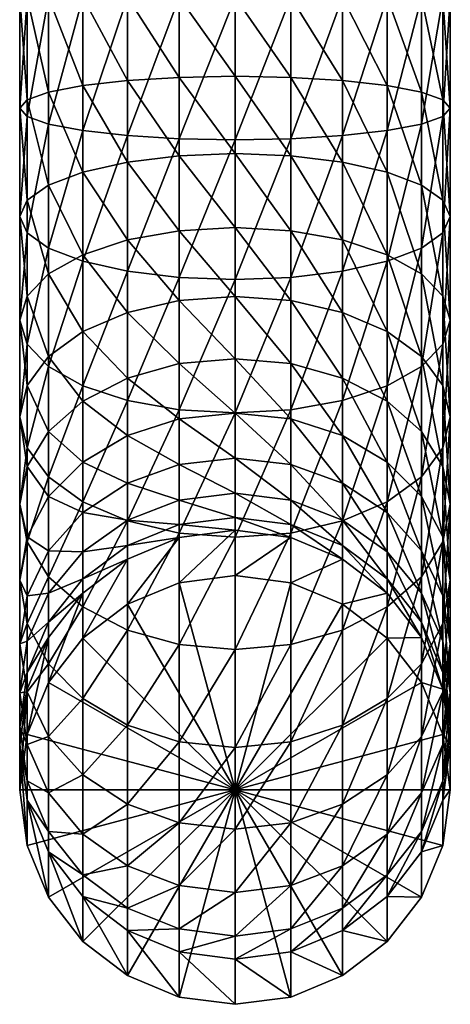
# Model space of a CAD drawing. Extents: x -0.025 to 0.036, y -0.217 to 0.043.
# Tile 1 of 256: x -0.013 to 0.01, y -0.217 to -0.164. Entities that reach past the tile are written whole.
import ezdxf

# ---------------------------------------------------------------- set-up
doc = ezdxf.new("R2010")
doc.units = 0
doc.layers.add('mesh', color=7, linetype='CONTINUOUS')

msp = doc.modelspace()

# ---------------------------------------------------------------- meshes
at = {"layer": 'mesh'}
mesh = msp.add_polyface(dxfattribs=at)
corners = [(0.009755, -0.163056, 0.304798), (0.009755, -0.009056, 0.304798), (0.010146, -0.163056, 0.301829), (0.008609, -0.163056, 0.307566), (0.008609, -0.009056, 0.307566), (0.006785, -0.163056, 0.309943), (0.006785, -0.009056, 0.309943), (0.004408, -0.163056, 0.311766), (0.004408, -0.009056, 0.311766), (0.001641, -0.163056, 0.312913), (0.001641, -0.009056, 0.312913), (-0.001329, -0.163056, 0.313304), (-0.001329, -0.009056, 0.313304), (-0.004299, -0.163056, 0.312913), (-0.004299, -0.009056, 0.312913), (-0.007067, -0.163056, 0.311766), (-0.007067, -0.009056, 0.311766), (-0.009443, -0.163056, 0.309943), (-0.009443, -0.009056, 0.309943), (-0.011267, -0.163056, 0.307566), (-0.011267, -0.009056, 0.307566), (-0.012413, -0.163056, 0.304798), (-0.012413, -0.009056, 0.304798), (0.001641, -0.167329, 0.290427), (-0.001329, -0.163056, 0.290354), (-0.001329, -0.167271, 0.29004), (0.001641, -0.163056, 0.290745), (0.004408, -0.167498, 0.291561), (0.004408, -0.163056, 0.291891), (0.006785, -0.167768, 0.293364), (0.006785, -0.163056, 0.293714), (0.008609, -0.168119, 0.295715), (0.008609, -0.163056, 0.296091), (0.009755, -0.168528, 0.298452), (0.009755, -0.163056, 0.298859), (0.010146, -0.168967, 0.301389), (0.009755, -0.169405, 0.304327), (0.008609, -0.169814, 0.307064), (0.006785, -0.170166, 0.309414), (0.004408, -0.170435, 0.311218), (0.001641, -0.170605, 0.312352), (-0.001329, -0.170662, 0.312738), (-0.004299, -0.170605, 0.312352), (-0.007067, -0.170435, 0.311218), (-0.009443, -0.170166, 0.309414), (-0.011267, -0.169814, 0.307064), (-0.012413, -0.169405, 0.304327), (-0.012804, -0.168967, 0.301389), (-0.012804, -0.163056, 0.301829), (-0.012413, -0.168528, 0.298452), (-0.012413, -0.163056, 0.298859), (-0.011267, -0.168119, 0.295715), (-0.011267, -0.163056, 0.296091), (-0.009443, -0.167768, 0.293364), (-0.009443, -0.163056, 0.293714), (-0.007067, -0.167498, 0.291561), (-0.007067, -0.163056, 0.291891), (-0.004299, -0.167329, 0.290427), (-0.004299, -0.163056, 0.290745)]
mesh.append_faces([[corners[k] for k in face] for face in [(0, 1, 2, 2), (3, 4, 0, 0), (5, 6, 3, 3), (7, 8, 5, 5), (9, 10, 7, 7), (11, 12, 9, 9), (13, 14, 11, 11), (15, 16, 13, 13), (17, 18, 15, 15), (19, 20, 17, 17), (21, 22, 19, 19), (23, 24, 25, 25), (23, 26, 24, 24), (27, 26, 23, 23), (27, 28, 26, 26), (29, 28, 27, 27), (29, 30, 28, 28), (31, 32, 30, 30), (33, 34, 32, 32), (35, 2, 34, 34), (36, 0, 2, 2), (37, 3, 0, 0), (38, 5, 3, 3), (39, 7, 5, 5), (40, 9, 7, 7), (41, 11, 9, 9), (42, 13, 11, 11), (43, 15, 13, 13), (44, 17, 15, 15), (45, 19, 17, 17), (46, 21, 19, 19), (47, 48, 21, 21), (49, 50, 48, 48), (51, 52, 50, 50), (53, 54, 52, 52), (55, 56, 54, 54), (57, 56, 55, 55), (57, 58, 56, 56), (25, 58, 57, 57), (25, 24, 58, 58)]])
mesh = msp.add_polyface(dxfattribs=at)
corners = [(0.001641, -0.171508, 0.289482), (-0.001329, -0.167271, 0.29004), (-0.001329, -0.171394, 0.289108), (0.001641, -0.167329, 0.290427), (0.004408, -0.171843, 0.290578), (0.004408, -0.167498, 0.291561), (0.006785, -0.172376, 0.292322), (0.006785, -0.167768, 0.293364), (0.008609, -0.173071, 0.294595), (0.008609, -0.168119, 0.295715), (0.009755, -0.17388, 0.297241), (0.009755, -0.168528, 0.298452), (0.010146, -0.174748, 0.300082), (0.010146, -0.168967, 0.301389), (0.009755, -0.175616, 0.302922), (0.009755, -0.169405, 0.304327), (-0.012413, -0.175616, 0.302922), (-0.012413, -0.169405, 0.304327), (-0.011267, -0.169814, 0.307064), (-0.012804, -0.174748, 0.300082), (-0.012804, -0.168967, 0.301389), (-0.012413, -0.17388, 0.297241), (-0.012413, -0.168528, 0.298452), (-0.011267, -0.173071, 0.294595), (-0.011267, -0.168119, 0.295715), (-0.009443, -0.172376, 0.292322), (-0.009443, -0.167768, 0.293364), (-0.007067, -0.171843, 0.290578), (-0.007067, -0.167498, 0.291561), (-0.004299, -0.171508, 0.289482), (-0.004299, -0.167329, 0.290427), (0.006785, -0.163056, 0.293714), (0.008609, -0.163056, 0.296091), (0.009755, -0.163056, 0.298859), (0.010146, -0.163056, 0.301829), (0.008609, -0.169814, 0.307064), (0.009755, -0.163056, 0.304798), (0.006785, -0.170166, 0.309414), (0.008609, -0.163056, 0.307566), (0.004408, -0.170435, 0.311218), (0.006785, -0.163056, 0.309943), (0.001641, -0.170605, 0.312352), (0.004408, -0.163056, 0.311766), (-0.001329, -0.170662, 0.312738), (0.001641, -0.163056, 0.312913), (-0.004299, -0.170605, 0.312352), (-0.001329, -0.163056, 0.313304), (-0.007067, -0.170435, 0.311218), (-0.004299, -0.163056, 0.312913), (-0.009443, -0.170166, 0.309414), (-0.007067, -0.163056, 0.311766), (-0.009443, -0.163056, 0.309943), (-0.011267, -0.163056, 0.307566), (-0.012413, -0.163056, 0.304798), (-0.012804, -0.163056, 0.301829), (-0.012413, -0.163056, 0.298859), (-0.011267, -0.163056, 0.296091), (-0.009443, -0.163056, 0.293714)]
mesh.append_faces([[corners[k] for k in face] for face in [(0, 1, 2, 2), (0, 3, 1, 1), (4, 3, 0, 0), (4, 5, 3, 3), (6, 5, 4, 4), (6, 7, 5, 5), (8, 9, 7, 7), (10, 11, 9, 9), (12, 13, 11, 11), (14, 15, 13, 13), (16, 17, 18, 18), (19, 20, 17, 17), (21, 22, 20, 20), (23, 24, 22, 22), (25, 26, 24, 24), (27, 26, 25, 25), (27, 28, 26, 26), (29, 28, 27, 27), (29, 30, 28, 28), (2, 30, 29, 29), (2, 1, 30, 30), (9, 31, 7, 7), (11, 32, 9, 9), (13, 33, 11, 11), (15, 34, 13, 13), (35, 36, 15, 15), (37, 38, 35, 35), (39, 40, 37, 37), (41, 42, 39, 39), (43, 44, 41, 41), (45, 46, 43, 43), (47, 48, 45, 45), (49, 50, 47, 47), (18, 51, 49, 49), (17, 52, 18, 18), (20, 53, 17, 17), (22, 54, 20, 20), (24, 55, 22, 22), (26, 56, 24, 24), (28, 57, 26, 26)]])
mesh = msp.add_polyface(dxfattribs=at)
corners = [(0.001641, -0.179222, 0.285803), (-0.001329, -0.175333, 0.287576), (-0.001329, -0.179003, 0.285479), (0.001641, -0.175502, 0.287929), (0.004408, -0.179863, 0.286754), (0.004408, -0.175995, 0.288964), (0.006785, -0.180882, 0.288266), (0.006785, -0.17678, 0.29061), (0.008609, -0.182211, 0.290236), (0.008609, -0.177803, 0.292755), (0.009755, -0.183758, 0.292531), (0.009755, -0.178994, 0.295253), (-0.001329, -0.171394, 0.289108), (0.001641, -0.171508, 0.289482), (0.004408, -0.171843, 0.290578), (0.006785, -0.172376, 0.292322), (0.008609, -0.173071, 0.294595), (0.009755, -0.17388, 0.297241), (0.010146, -0.180272, 0.297934), (0.010146, -0.174748, 0.300082), (0.009755, -0.181551, 0.300614), (0.009755, -0.175616, 0.302922), (0.008609, -0.182742, 0.303113), (0.008609, -0.176425, 0.305568), (0.006785, -0.183765, 0.305258), (0.006785, -0.17712, 0.307841), (0.004408, -0.18455, 0.306904), (0.004408, -0.177653, 0.309585), (0.001641, -0.185043, 0.307939), (0.001641, -0.177988, 0.310681), (-0.001329, -0.185211, 0.308291), (-0.001329, -0.178102, 0.311055), (0.006785, -0.167768, 0.293364), (0.008609, -0.168119, 0.295715), (0.009755, -0.168528, 0.298452), (0.010146, -0.168967, 0.301389), (0.009755, -0.169405, 0.304327), (0.008609, -0.169814, 0.307064), (0.006785, -0.170166, 0.309414), (0.004408, -0.170435, 0.311218), (0.001641, -0.170605, 0.312352), (-0.001329, -0.170662, 0.312738)]
mesh.append_faces([[corners[k] for k in face] for face in [(0, 1, 2, 2), (0, 3, 1, 1), (4, 3, 0, 0), (4, 5, 3, 3), (6, 5, 4, 4), (6, 7, 5, 5), (8, 9, 7, 7), (10, 11, 9, 9), (3, 12, 1, 1), (3, 13, 12, 12), (5, 13, 3, 3), (5, 14, 13, 13), (7, 14, 5, 5), (7, 15, 14, 14), (9, 15, 7, 7), (9, 16, 15, 15), (11, 16, 9, 9), (11, 17, 16, 16), (18, 17, 11, 11), (18, 19, 17, 17), (20, 19, 18, 18), (20, 21, 19, 19), (22, 23, 21, 21), (24, 25, 23, 23), (26, 27, 25, 25), (28, 29, 27, 27), (30, 31, 29, 29), (16, 32, 15, 15), (17, 33, 16, 16), (19, 34, 17, 17), (21, 35, 19, 19), (23, 36, 21, 21), (23, 37, 36, 36), (25, 37, 23, 23), (25, 38, 37, 37), (27, 38, 25, 25), (27, 39, 38, 38), (29, 39, 27, 27), (29, 40, 39, 39), (31, 40, 29, 29), (31, 41, 40, 40)]])
mesh = msp.add_polyface(dxfattribs=at)
corners = [(-0.011267, -0.182211, 0.290236), (-0.011267, -0.177803, 0.292755), (-0.012413, -0.178994, 0.295253), (-0.009443, -0.180882, 0.288266), (-0.009443, -0.17678, 0.29061), (-0.007067, -0.179863, 0.286754), (-0.007067, -0.175995, 0.288964), (-0.004299, -0.179222, 0.285803), (-0.004299, -0.175502, 0.287929), (-0.001329, -0.179003, 0.285479), (-0.001329, -0.175333, 0.287576), (-0.004299, -0.185043, 0.307939), (-0.004299, -0.177988, 0.310681), (-0.001329, -0.178102, 0.311055), (-0.007067, -0.18455, 0.306904), (-0.007067, -0.177653, 0.309585), (-0.009443, -0.183765, 0.305258), (-0.009443, -0.17712, 0.307841), (-0.011267, -0.182742, 0.303113), (-0.011267, -0.176425, 0.305568), (-0.012413, -0.181551, 0.300614), (-0.012413, -0.175616, 0.302922), (-0.012804, -0.180272, 0.297934), (-0.012804, -0.174748, 0.300082), (-0.012413, -0.17388, 0.297241), (-0.011267, -0.173071, 0.294595), (-0.009443, -0.172376, 0.292322), (-0.007067, -0.171843, 0.290578), (-0.004299, -0.171508, 0.289482), (-0.001329, -0.171394, 0.289108), (-0.001329, -0.170662, 0.312738), (-0.004299, -0.170605, 0.312352), (-0.007067, -0.170435, 0.311218), (-0.009443, -0.170166, 0.309414), (-0.011267, -0.169814, 0.307064), (-0.012413, -0.169405, 0.304327), (-0.012804, -0.168967, 0.301389), (-0.012413, -0.168528, 0.298452), (-0.011267, -0.168119, 0.295715)]
mesh.append_faces([[corners[k] for k in face] for face in [(0, 1, 2, 2), (3, 4, 1, 1), (5, 4, 3, 3), (5, 6, 4, 4), (7, 6, 5, 5), (7, 8, 6, 6), (9, 8, 7, 7), (9, 10, 8, 8), (11, 12, 13, 13), (14, 15, 12, 12), (16, 17, 15, 15), (18, 19, 17, 17), (20, 21, 19, 19), (22, 21, 20, 20), (22, 23, 21, 21), (2, 23, 22, 22), (2, 24, 23, 23), (1, 24, 2, 2), (1, 25, 24, 24), (4, 25, 1, 1), (4, 26, 25, 25), (6, 26, 4, 4), (6, 27, 26, 26), (8, 27, 6, 6), (8, 28, 27, 27), (10, 28, 8, 8), (10, 29, 28, 28), (12, 30, 13, 13), (12, 31, 30, 30), (15, 31, 12, 12), (15, 32, 31, 31), (17, 32, 15, 15), (17, 33, 32, 32), (19, 33, 17, 17), (19, 34, 33, 33), (21, 34, 19, 19), (23, 35, 21, 21), (24, 36, 23, 23), (25, 37, 24, 24), (26, 38, 25, 25)]])
mesh = msp.add_polyface(dxfattribs=at)
corners = [(0.001641, -0.187967, 0.276511), (0.001641, -0.185524, 0.280031), (-0.001329, -0.18522, 0.279784), (0.004408, -0.188954, 0.277093), (0.004408, -0.186414, 0.280752), (-0.001329, -0.182323, 0.282863), (0.001641, -0.182587, 0.283151), (0.004408, -0.183362, 0.283996), (0.006785, -0.187831, 0.2819), (0.006785, -0.184593, 0.285341), (0.008609, -0.189678, 0.283396), (0.008609, -0.186199, 0.287094), (-0.001329, -0.179003, 0.285479), (0.001641, -0.179222, 0.285803), (0.004408, -0.179863, 0.286754), (0.006785, -0.180882, 0.288266), (0.008609, -0.182211, 0.290236), (0.009755, -0.188068, 0.289134), (0.009755, -0.183758, 0.292531), (0.010146, -0.190074, 0.291324), (0.010146, -0.185419, 0.294993), (0.006785, -0.17678, 0.29061), (0.008609, -0.177803, 0.292755), (0.009755, -0.178994, 0.295253), (0.010146, -0.180272, 0.297934), (0.009755, -0.187079, 0.297456), (0.009755, -0.181551, 0.300614), (0.008609, -0.188626, 0.29975), (0.008609, -0.182742, 0.303113), (0.006785, -0.189955, 0.301721), (0.006785, -0.183765, 0.305258), (0.004408, -0.190975, 0.303233), (0.004408, -0.18455, 0.306904), (0.001641, -0.191616, 0.304183), (0.001641, -0.185043, 0.307939), (-0.001329, -0.191834, 0.304507), (-0.001329, -0.185211, 0.308291), (0.009755, -0.175616, 0.302922), (0.008609, -0.176425, 0.305568), (0.006785, -0.17712, 0.307841), (0.004408, -0.177653, 0.309585), (0.001641, -0.177988, 0.310681)]
mesh.append_faces([[corners[k] for k in face] for face in [(0, 1, 2, 2), (3, 4, 1, 1), (1, 5, 2, 2), (1, 6, 5, 5), (4, 6, 1, 1), (4, 7, 6, 6), (8, 7, 4, 4), (8, 9, 7, 7), (10, 9, 8, 8), (10, 11, 9, 9), (6, 12, 5, 5), (6, 13, 12, 12), (7, 13, 6, 6), (7, 14, 13, 13), (9, 14, 7, 7), (9, 15, 14, 14), (11, 15, 9, 9), (11, 16, 15, 15), (17, 16, 11, 11), (17, 18, 16, 16), (19, 18, 17, 17), (19, 20, 18, 18), (16, 21, 15, 15), (18, 22, 16, 16), (20, 23, 18, 18), (20, 24, 23, 23), (25, 24, 20, 20), (25, 26, 24, 24), (27, 26, 25, 25), (27, 28, 26, 26), (29, 28, 27, 27), (29, 30, 28, 28), (31, 32, 30, 30), (33, 34, 32, 32), (35, 36, 34, 34), (28, 37, 26, 26), (30, 38, 28, 28), (32, 39, 30, 30), (34, 40, 32, 32), (36, 41, 34, 34)]])
mesh = msp.add_polyface(dxfattribs=at)
corners = [(0.001641, -0.187967, 0.276511), (-0.001329, -0.18522, 0.279784), (-0.001329, -0.18763, 0.276312), (-0.004299, -0.187967, 0.276511), (-0.004299, -0.185524, 0.280031), (-0.007067, -0.186414, 0.280752), (-0.009443, -0.187831, 0.2819), (-0.009443, -0.184593, 0.285341), (-0.011267, -0.186199, 0.287094), (-0.007067, -0.183362, 0.283996), (-0.004299, -0.182587, 0.283151), (-0.001329, -0.182323, 0.282863), (-0.012804, -0.190074, 0.291324), (-0.012804, -0.185419, 0.294993), (-0.012413, -0.187079, 0.297456), (-0.012413, -0.188068, 0.289134), (-0.012413, -0.183758, 0.292531), (-0.011267, -0.182211, 0.290236), (-0.009443, -0.180882, 0.288266), (-0.007067, -0.179863, 0.286754), (-0.004299, -0.179222, 0.285803), (-0.001329, -0.179003, 0.285479), (-0.004299, -0.191616, 0.304183), (-0.004299, -0.185043, 0.307939), (-0.001329, -0.185211, 0.308291), (-0.007067, -0.190975, 0.303233), (-0.007067, -0.18455, 0.306904), (-0.009443, -0.189955, 0.301721), (-0.009443, -0.183765, 0.305258), (-0.011267, -0.188626, 0.29975), (-0.011267, -0.182742, 0.303113), (-0.012413, -0.181551, 0.300614), (-0.012804, -0.180272, 0.297934), (-0.012413, -0.178994, 0.295253), (-0.011267, -0.177803, 0.292755), (-0.001329, -0.178102, 0.311055), (-0.004299, -0.177988, 0.310681), (-0.007067, -0.177653, 0.309585), (-0.009443, -0.17712, 0.307841), (-0.011267, -0.176425, 0.305568)]
mesh.append_faces([[corners[k] for k in face] for face in [(0, 1, 2, 2), (3, 4, 5, 5), (2, 4, 3, 3), (2, 1, 4, 4), (6, 7, 8, 8), (5, 7, 6, 6), (5, 9, 7, 7), (4, 9, 5, 5), (4, 10, 9, 9), (1, 10, 4, 4), (1, 11, 10, 10), (12, 13, 14, 14), (15, 16, 13, 13), (8, 16, 15, 15), (8, 17, 16, 16), (7, 17, 8, 8), (7, 18, 17, 17), (9, 18, 7, 7), (9, 19, 18, 18), (10, 19, 9, 9), (10, 20, 19, 19), (11, 20, 10, 10), (11, 21, 20, 20), (22, 23, 24, 24), (25, 26, 23, 23), (27, 28, 26, 26), (29, 30, 28, 28), (14, 30, 29, 29), (14, 31, 30, 30), (13, 31, 14, 14), (13, 32, 31, 31), (16, 32, 13, 13), (16, 33, 32, 32), (17, 33, 16, 16), (18, 34, 17, 17), (23, 35, 24, 24), (26, 36, 23, 23), (28, 37, 26, 26), (30, 38, 28, 28), (31, 39, 30, 30)]])
mesh = msp.add_polyface(dxfattribs=at)
corners = [(-0.011267, -0.197187, 0.264827), (-0.011267, -0.196369, 0.269837), (-0.012413, -0.19906, 0.270484), (-0.009443, -0.194819, 0.264619), (-0.009443, -0.194058, 0.269282), (-0.007067, -0.193003, 0.264459), (-0.012413, -0.197385, 0.27571), (-0.011267, -0.19482, 0.274672), (-0.009443, -0.192616, 0.273781), (-0.012413, -0.194957, 0.28063), (-0.012804, -0.197516, 0.282138), (-0.011267, -0.192573, 0.279225), (-0.009443, -0.190526, 0.278019), (-0.012413, -0.200074, 0.283646), (-0.012413, -0.196444, 0.288877), (-0.011267, -0.198594, 0.290619), (-0.012804, -0.194136, 0.287008), (-0.012413, -0.191828, 0.285138), (-0.011267, -0.189678, 0.283396), (-0.009443, -0.187831, 0.2819), (-0.011267, -0.19395, 0.295555), (-0.009443, -0.195555, 0.297308), (-0.012413, -0.19208, 0.293514), (-0.012804, -0.190074, 0.291324), (-0.012413, -0.188068, 0.289134), (-0.011267, -0.186199, 0.287094), (-0.009443, -0.189955, 0.301721), (-0.011267, -0.188626, 0.29975), (-0.012413, -0.187079, 0.297456), (-0.012804, -0.185419, 0.294993), (-0.009443, -0.183765, 0.305258), (-0.011267, -0.199593, 0.237432), (-0.009443, -0.197225, 0.237224)]
mesh.append_faces([[corners[k] for k in face] for face in [(0, 1, 2, 2), (3, 1, 0, 0), (3, 4, 1, 1), (5, 4, 3, 3), (1, 6, 2, 2), (1, 7, 6, 6), (4, 7, 1, 1), (4, 8, 7, 7), (6, 9, 10, 10), (7, 9, 6, 6), (7, 11, 9, 9), (8, 11, 7, 7), (8, 12, 11, 11), (13, 14, 15, 15), (10, 16, 14, 14), (9, 16, 10, 10), (9, 17, 16, 16), (11, 17, 9, 9), (11, 18, 17, 17), (12, 18, 11, 11), (12, 19, 18, 18), (15, 20, 21, 21), (14, 20, 15, 15), (14, 22, 20, 20), (16, 22, 14, 14), (16, 23, 22, 22), (17, 23, 16, 16), (17, 24, 23, 23), (18, 24, 17, 17), (18, 25, 24, 24), (19, 25, 18, 18), (20, 26, 21, 21), (20, 27, 26, 26), (22, 27, 20, 20), (22, 28, 27, 27), (23, 28, 22, 22), (24, 29, 23, 23), (27, 30, 26, 26), (31, 3, 0, 0), (32, 3, 31, 31)]])
mesh = msp.add_polyface(dxfattribs=at)
corners = [(0.001641, -0.191861, 0.264359), (0.001641, -0.191171, 0.268588), (-0.001329, -0.19079, 0.268496), (0.004408, -0.193003, 0.264459), (0.004408, -0.192285, 0.268856), (-0.001329, -0.189501, 0.272521), (0.001641, -0.189863, 0.272668), (0.004408, -0.190926, 0.273098), (0.006785, -0.194058, 0.269282), (0.006785, -0.192616, 0.273781), (-0.001329, -0.18763, 0.276312), (0.001641, -0.187967, 0.276511), (0.004408, -0.188954, 0.277093), (0.006785, -0.190526, 0.278019), (0.008609, -0.19482, 0.274672), (0.008609, -0.192573, 0.279225), (0.001641, -0.185524, 0.280031), (0.004408, -0.186414, 0.280752), (0.006785, -0.187831, 0.2819), (0.008609, -0.189678, 0.283396), (0.009755, -0.194957, 0.28063), (0.009755, -0.191828, 0.285138), (0.008609, -0.186199, 0.287094), (0.009755, -0.188068, 0.289134), (0.010146, -0.194136, 0.287008), (0.010146, -0.190074, 0.291324), (0.009755, -0.196444, 0.288877), (0.009755, -0.19208, 0.293514), (0.010146, -0.185419, 0.294993), (0.009755, -0.187079, 0.297456), (0.008609, -0.19395, 0.295555), (0.008609, -0.188626, 0.29975), (0.006785, -0.195555, 0.297308), (0.006785, -0.189955, 0.301721), (0.004408, -0.196787, 0.298652), (0.004408, -0.190975, 0.303233), (0.001641, -0.197561, 0.299498), (0.001641, -0.191616, 0.304183), (0.006785, -0.183765, 0.305258), (0.004408, -0.18455, 0.306904), (-0.001329, -0.191834, 0.304507), (0.001641, -0.185043, 0.307939), (-0.001329, -0.193877, 0.23693), (-0.001329, -0.191471, 0.264324), (0.001641, -0.194267, 0.236964)]
mesh.append_faces([[corners[k] for k in face] for face in [(0, 1, 2, 2), (3, 1, 0, 0), (3, 4, 1, 1), (1, 5, 2, 2), (1, 6, 5, 5), (4, 6, 1, 1), (4, 7, 6, 6), (8, 7, 4, 4), (8, 9, 7, 7), (6, 10, 5, 5), (6, 11, 10, 10), (7, 11, 6, 6), (7, 12, 11, 11), (9, 12, 7, 7), (9, 13, 12, 12), (14, 13, 9, 9), (14, 15, 13, 13), (12, 16, 11, 11), (13, 17, 12, 12), (13, 18, 17, 17), (15, 18, 13, 13), (15, 19, 18, 18), (20, 19, 15, 15), (20, 21, 19, 19), (21, 22, 19, 19), (21, 23, 22, 22), (24, 23, 21, 21), (24, 25, 23, 23), (26, 27, 25, 25), (27, 28, 25, 25), (27, 29, 28, 28), (30, 29, 27, 27), (30, 31, 29, 29), (32, 33, 31, 31), (34, 35, 33, 33), (36, 37, 35, 35), (35, 38, 33, 33), (37, 39, 35, 35), (40, 41, 37, 37), (42, 0, 43, 43), (44, 3, 0, 0)]])
mesh = msp.add_polyface(dxfattribs=at)
corners = [(0.001641, -0.191861, 0.264359), (-0.001329, -0.19079, 0.268496), (-0.001329, -0.191471, 0.264324), (-0.007067, -0.193003, 0.264459), (-0.007067, -0.192285, 0.268856), (-0.009443, -0.194058, 0.269282), (-0.004299, -0.191861, 0.264359), (-0.004299, -0.191171, 0.268588), (-0.009443, -0.192616, 0.273781), (-0.007067, -0.190926, 0.273098), (-0.004299, -0.189863, 0.272668), (-0.001329, -0.189501, 0.272521), (-0.009443, -0.190526, 0.278019), (-0.007067, -0.188954, 0.277093), (-0.004299, -0.187967, 0.276511), (-0.001329, -0.18763, 0.276312), (-0.009443, -0.187831, 0.2819), (-0.007067, -0.186414, 0.280752), (-0.007067, -0.201858, 0.293263), (-0.007067, -0.196787, 0.298652), (-0.004299, -0.197561, 0.299498), (-0.009443, -0.200441, 0.292115), (-0.009443, -0.195555, 0.297308), (-0.001329, -0.191834, 0.304507), (-0.001329, -0.197825, 0.299786), (-0.004299, -0.191616, 0.304183), (-0.007067, -0.190975, 0.303233), (-0.009443, -0.189955, 0.301721), (-0.001329, -0.185211, 0.308291), (-0.004299, -0.185043, 0.307939), (-0.007067, -0.18455, 0.306904), (-0.009443, -0.197225, 0.237224), (-0.009443, -0.194819, 0.264619), (-0.007067, -0.195409, 0.237064), (-0.004299, -0.194267, 0.236964), (-0.001329, -0.193877, 0.23693), (-0.001329, -0.205308, 0.237934)]
mesh.append_faces([[corners[k] for k in face] for face in [(0, 1, 2, 2), (3, 4, 5, 5), (6, 4, 3, 3), (6, 7, 4, 4), (2, 7, 6, 6), (2, 1, 7, 7), (4, 8, 5, 5), (4, 9, 8, 8), (7, 9, 4, 4), (7, 10, 9, 9), (1, 10, 7, 7), (1, 11, 10, 10), (9, 12, 8, 8), (9, 13, 12, 12), (10, 13, 9, 9), (10, 14, 13, 13), (11, 14, 10, 10), (11, 15, 14, 14), (13, 16, 12, 12), (13, 17, 16, 16), (14, 17, 13, 13), (18, 19, 20, 20), (21, 22, 19, 19), (20, 23, 24, 24), (20, 25, 23, 23), (19, 25, 20, 20), (19, 26, 25, 25), (22, 26, 19, 19), (22, 27, 26, 26), (25, 28, 23, 23), (26, 29, 25, 25), (27, 30, 26, 26), (31, 3, 32, 32), (33, 3, 31, 31), (33, 6, 3, 3), (34, 6, 33, 33), (34, 2, 6, 6), (35, 2, 34, 34), (36, 34, 33, 33), (36, 35, 34, 34)]])
mesh = msp.add_polyface(dxfattribs=at)
corners = [(0.006785, -0.194819, 0.264619), (0.004408, -0.192285, 0.268856), (0.004408, -0.193003, 0.264459), (0.006785, -0.194058, 0.269282), (0.008609, -0.197187, 0.264827), (0.008609, -0.196369, 0.269837), (0.009755, -0.199944, 0.265069), (0.009755, -0.19906, 0.270484), (0.006785, -0.192616, 0.273781), (0.008609, -0.19482, 0.274672), (0.009755, -0.197385, 0.27571), (0.008609, -0.192573, 0.279225), (0.009755, -0.194957, 0.28063), (0.010146, -0.200139, 0.276823), (0.010146, -0.197516, 0.282138), (0.009755, -0.191828, 0.285138), (0.010146, -0.194136, 0.287008), (0.009755, -0.200074, 0.283646), (0.009755, -0.196444, 0.288877), (0.008609, -0.202459, 0.285052), (0.008609, -0.198594, 0.290619), (0.010146, -0.190074, 0.291324), (0.009755, -0.19208, 0.293514), (0.008609, -0.19395, 0.295555), (0.006785, -0.200441, 0.292115), (0.006785, -0.195555, 0.297308), (0.004408, -0.201858, 0.293263), (0.004408, -0.196787, 0.298652), (0.001641, -0.202749, 0.293985), (0.001641, -0.197561, 0.299498), (0.008609, -0.188626, 0.29975), (0.006785, -0.189955, 0.301721), (0.004408, -0.190975, 0.303233), (-0.001329, -0.197825, 0.299786), (0.001641, -0.191616, 0.304183), (-0.001329, -0.191834, 0.304507), (0.001641, -0.194267, 0.236964), (0.001641, -0.191861, 0.264359), (-0.001329, -0.193877, 0.23693), (0.004408, -0.195409, 0.237064), (0.006785, -0.197225, 0.237224), (0.008609, -0.199593, 0.237432), (-0.001329, -0.205308, 0.237934)]
mesh.append_faces([[corners[k] for k in face] for face in [(0, 1, 2, 2), (0, 3, 1, 1), (4, 3, 0, 0), (4, 5, 3, 3), (6, 5, 4, 4), (6, 7, 5, 5), (5, 8, 3, 3), (5, 9, 8, 8), (7, 9, 5, 5), (7, 10, 9, 9), (10, 11, 9, 9), (10, 12, 11, 11), (13, 12, 10, 10), (13, 14, 12, 12), (14, 15, 12, 12), (14, 16, 15, 15), (17, 16, 14, 14), (17, 18, 16, 16), (19, 20, 18, 18), (18, 21, 16, 16), (20, 22, 18, 18), (20, 23, 22, 22), (24, 23, 20, 20), (24, 25, 23, 23), (26, 27, 25, 25), (28, 29, 27, 27), (25, 30, 23, 23), (27, 31, 25, 25), (29, 32, 27, 27), (33, 34, 29, 29), (33, 35, 34, 34), (36, 37, 38, 38), (39, 2, 36, 36), (39, 0, 2, 2), (40, 0, 39, 39), (40, 4, 0, 0), (41, 4, 40, 40), (41, 6, 4, 4), (42, 39, 36, 36), (42, 40, 39, 39)]])
mesh = msp.add_polyface(dxfattribs=at)
corners = [(0.010146, -0.202902, 0.265329), (0.009755, -0.19906, 0.270484), (0.009755, -0.199944, 0.265069), (0.010146, -0.201947, 0.271178), (0.009755, -0.205861, 0.265588), (0.009755, -0.204835, 0.271873), (0.009755, -0.197385, 0.27571), (0.010146, -0.200139, 0.276823), (0.009755, -0.202892, 0.277936), (0.008609, -0.207526, 0.27252), (0.008609, -0.205458, 0.278974), (0.010146, -0.197516, 0.282138), (0.009755, -0.200074, 0.283646), (0.008609, -0.202459, 0.285052), (0.006785, -0.207661, 0.279865), (0.006785, -0.204506, 0.286258), (0.004408, -0.209352, 0.280548), (0.004408, -0.206077, 0.287184), (0.009755, -0.196444, 0.288877), (0.008609, -0.198594, 0.290619), (0.006785, -0.200441, 0.292115), (0.004408, -0.201858, 0.293263), (0.001641, -0.207065, 0.287766), (0.001641, -0.202749, 0.293985), (-0.001329, -0.207402, 0.287965), (-0.001329, -0.203052, 0.294231), (0.006785, -0.195555, 0.297308), (0.004408, -0.196787, 0.298652), (0.001641, -0.197561, 0.299498), (-0.001329, -0.197825, 0.299786), (-0.004299, -0.202749, 0.293985), (0.009755, -0.20235, 0.237674), (0.008609, -0.199593, 0.237432), (0.010146, -0.205308, 0.237934), (0.009755, -0.208267, 0.238194), (0.001641, -0.194267, 0.236964), (-0.001329, -0.193877, 0.23693), (-0.001329, -0.205308, 0.237934), (0.006785, -0.197225, 0.237224)]
mesh.append_faces([[corners[k] for k in face] for face in [(0, 1, 2, 2), (0, 3, 1, 1), (4, 3, 0, 0), (4, 5, 3, 3), (3, 6, 1, 1), (3, 7, 6, 6), (5, 7, 3, 3), (5, 8, 7, 7), (9, 8, 5, 5), (9, 10, 8, 8), (8, 11, 7, 7), (8, 12, 11, 11), (10, 12, 8, 8), (10, 13, 12, 12), (14, 13, 10, 10), (14, 15, 13, 13), (16, 17, 15, 15), (13, 18, 12, 12), (15, 19, 13, 13), (15, 20, 19, 19), (17, 20, 15, 15), (17, 21, 20, 20), (22, 21, 17, 17), (22, 23, 21, 21), (24, 23, 22, 22), (24, 25, 23, 23), (21, 26, 20, 20), (23, 27, 21, 21), (25, 28, 23, 23), (25, 29, 28, 28), (30, 29, 25, 25), (31, 2, 32, 32), (31, 0, 2, 2), (33, 0, 31, 31), (33, 4, 0, 0), (34, 4, 33, 33), (35, 36, 37, 37), (37, 31, 32, 32), (37, 33, 31, 31), (34, 33, 37, 37), (32, 38, 37, 37)]])
mesh = msp.add_polyface(dxfattribs=at)
corners = [(-0.012804, -0.202902, 0.265329), (-0.012413, -0.204835, 0.271873), (-0.012413, -0.205861, 0.265588), (-0.012804, -0.201947, 0.271178), (-0.012413, -0.199944, 0.265069), (-0.012413, -0.19906, 0.270484), (-0.011267, -0.197187, 0.264827), (-0.012413, -0.202892, 0.277936), (-0.011267, -0.205458, 0.278974), (-0.012804, -0.200139, 0.276823), (-0.012413, -0.197385, 0.27571), (-0.009443, -0.207661, 0.279865), (-0.009443, -0.204506, 0.286258), (-0.007067, -0.206077, 0.287184), (-0.011267, -0.202459, 0.285052), (-0.012413, -0.200074, 0.283646), (-0.012804, -0.197516, 0.282138), (-0.004299, -0.207065, 0.287766), (-0.004299, -0.202749, 0.293985), (-0.001329, -0.203052, 0.294231), (-0.007067, -0.201858, 0.293263), (-0.009443, -0.200441, 0.292115), (-0.011267, -0.198594, 0.290619), (-0.012413, -0.196444, 0.288877), (-0.004299, -0.197561, 0.299498), (-0.001329, -0.197825, 0.299786), (-0.007067, -0.196787, 0.298652), (-0.009443, -0.195555, 0.297308), (-0.012413, -0.208267, 0.238194), (-0.012804, -0.205308, 0.237934), (-0.012413, -0.20235, 0.237674), (-0.011267, -0.199593, 0.237432), (-0.001329, -0.205308, 0.237934), (-0.009443, -0.197225, 0.237224), (-0.007067, -0.195409, 0.237064)]
mesh.append_faces([[corners[k] for k in face] for face in [(0, 1, 2, 2), (0, 3, 1, 1), (4, 3, 0, 0), (4, 5, 3, 3), (6, 5, 4, 4), (1, 7, 8, 8), (3, 7, 1, 1), (3, 9, 7, 7), (5, 9, 3, 3), (5, 10, 9, 9), (11, 12, 13, 13), (8, 14, 12, 12), (7, 14, 8, 8), (7, 15, 14, 14), (9, 15, 7, 7), (9, 16, 15, 15), (10, 16, 9, 9), (17, 18, 19, 19), (13, 18, 17, 17), (13, 20, 18, 18), (12, 20, 13, 13), (12, 21, 20, 20), (14, 21, 12, 12), (14, 22, 21, 21), (15, 22, 14, 14), (16, 23, 15, 15), (18, 24, 25, 25), (20, 24, 18, 18), (21, 26, 20, 20), (22, 27, 21, 21), (28, 0, 2, 2), (29, 0, 28, 28), (29, 4, 0, 0), (30, 4, 29, 29), (30, 6, 4, 4), (31, 6, 30, 30), (32, 31, 30, 30), (32, 33, 31, 31), (34, 33, 32, 32), (30, 29, 32, 32)]])
mesh = msp.add_polyface(dxfattribs=at)
corners = [(-0.004299, -0.213944, 0.266298), (-0.001329, -0.213105, 0.273861), (-0.001329, -0.214333, 0.266333), (-0.004299, -0.212724, 0.273769), (-0.007067, -0.212802, 0.266198), (-0.007067, -0.21161, 0.273501), (-0.009443, -0.210985, 0.266039), (-0.009443, -0.209837, 0.273075), (-0.011267, -0.208618, 0.265831), (-0.011267, -0.207526, 0.27252), (-0.012413, -0.205861, 0.265588), (-0.012413, -0.204835, 0.271873), (-0.001329, -0.210777, 0.281125), (-0.004299, -0.210415, 0.280978), (-0.007067, -0.209352, 0.280548), (-0.009443, -0.207661, 0.279865), (-0.011267, -0.205458, 0.278974), (-0.001329, -0.207402, 0.287965), (-0.004299, -0.207065, 0.287766), (-0.007067, -0.206077, 0.287184), (-0.009443, -0.204506, 0.286258), (-0.001329, -0.203052, 0.294231), (-0.004299, -0.21635, 0.238904), (-0.001329, -0.216739, 0.238938), (-0.007067, -0.215208, 0.238804), (-0.009443, -0.213391, 0.238644), (-0.011267, -0.211024, 0.238436), (-0.012413, -0.208267, 0.238194), (-0.001329, -0.205308, 0.237934), (-0.012804, -0.205308, 0.237934)]
mesh.append_faces([[corners[k] for k in face] for face in [(0, 1, 2, 2), (0, 3, 1, 1), (4, 3, 0, 0), (4, 5, 3, 3), (6, 5, 4, 4), (6, 7, 5, 5), (8, 7, 6, 6), (8, 9, 7, 7), (10, 9, 8, 8), (10, 11, 9, 9), (3, 12, 1, 1), (3, 13, 12, 12), (5, 13, 3, 3), (5, 14, 13, 13), (7, 14, 5, 5), (7, 15, 14, 14), (9, 15, 7, 7), (9, 16, 15, 15), (11, 16, 9, 9), (13, 17, 12, 12), (13, 18, 17, 17), (14, 18, 13, 13), (14, 19, 18, 18), (15, 19, 14, 14), (16, 20, 15, 15), (18, 21, 17, 17), (22, 0, 23, 23), (22, 4, 0, 0), (24, 4, 22, 22), (24, 6, 4, 4), (25, 6, 24, 24), (25, 8, 6, 6), (26, 8, 25, 25), (26, 10, 8, 8), (27, 10, 26, 26), (28, 27, 26, 26), (28, 29, 27, 27), (28, 24, 22, 22), (28, 25, 24, 24), (26, 25, 28, 28)]])
mesh = msp.add_polyface(dxfattribs=at)
corners = [(0.008609, -0.208618, 0.265831), (0.009755, -0.204835, 0.271873), (0.009755, -0.205861, 0.265588), (0.008609, -0.207526, 0.27252), (0.006785, -0.210985, 0.266039), (0.006785, -0.209837, 0.273075), (0.004408, -0.212802, 0.266198), (0.004408, -0.21161, 0.273501), (0.001641, -0.213944, 0.266298), (0.001641, -0.212724, 0.273769), (-0.001329, -0.214333, 0.266333), (-0.001329, -0.213105, 0.273861), (0.008609, -0.205458, 0.278974), (0.006785, -0.207661, 0.279865), (0.004408, -0.209352, 0.280548), (0.001641, -0.210415, 0.280978), (-0.001329, -0.210777, 0.281125), (0.006785, -0.204506, 0.286258), (0.004408, -0.206077, 0.287184), (0.001641, -0.207065, 0.287766), (-0.001329, -0.207402, 0.287965), (0.009755, -0.208267, 0.238194), (0.008609, -0.211024, 0.238436), (0.006785, -0.213391, 0.238644), (0.004408, -0.215208, 0.238804), (0.001641, -0.21635, 0.238904), (-0.001329, -0.216739, 0.238938), (-0.004299, -0.213944, 0.266298), (-0.001329, -0.205308, 0.237934), (-0.004299, -0.21635, 0.238904)]
mesh.append_faces([[corners[k] for k in face] for face in [(0, 1, 2, 2), (0, 3, 1, 1), (4, 3, 0, 0), (4, 5, 3, 3), (6, 5, 4, 4), (6, 7, 5, 5), (8, 7, 6, 6), (8, 9, 7, 7), (10, 9, 8, 8), (10, 11, 9, 9), (5, 12, 3, 3), (5, 13, 12, 12), (7, 13, 5, 5), (7, 14, 13, 13), (9, 14, 7, 7), (9, 15, 14, 14), (11, 15, 9, 9), (11, 16, 15, 15), (14, 17, 13, 13), (15, 18, 14, 14), (15, 19, 18, 18), (16, 19, 15, 15), (16, 20, 19, 19), (21, 0, 2, 2), (22, 0, 21, 21), (22, 4, 0, 0), (23, 4, 22, 22), (23, 6, 4, 4), (24, 6, 23, 23), (24, 8, 6, 6), (25, 8, 24, 24), (25, 10, 8, 8), (26, 10, 25, 25), (26, 27, 10, 10), (28, 25, 24, 24), (28, 26, 25, 25), (29, 26, 28, 28), (28, 22, 21, 21), (28, 23, 22, 22), (24, 23, 28, 28)]])

doc.saveas('drawing.dxf')
